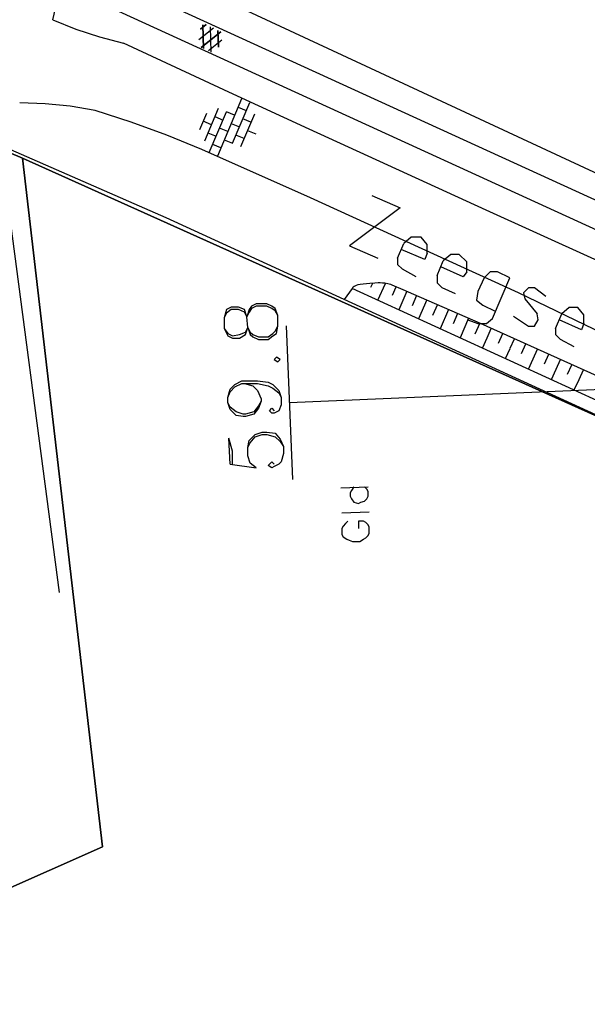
# Model space of a CAD drawing. Header units: millimetres. Extents: x 237058 to 239804, y 565701 to 567407.
# Tile 10 of 64: x 238074 to 238111, y 566033 to 566097. Entities that reach past the tile are written whole.
import ezdxf

# ---------------------------------------------------------------- set-up
doc = ezdxf.new("R2010")
doc.units = ezdxf.units.MM
doc.layers.add('T4675650', color=8, linetype='CONTINUOUS')

msp = doc.modelspace()

# ---------------------------------------------------------------- linework, layer by layer
at = {"layer": 'T4675650'}
for p, q in [((238086.08, 566097.125), (238085.718, 566096.834)), ((238085.718, 566096.834), (238086.08, 566097.125)), ((238085.911, 566095.566), (238085.859, 566097.103)), ((238085.859, 566097.103), (238085.911, 566095.566)), ((238086.554, 566096.891), (238085.606, 566096.128)), ((238086.554, 566096.891), (238085.606, 566096.128)), ((238087.027, 566096.656), (238085.766, 566095.632)), ((238085.766, 566095.632), (238087.027, 566096.656)), ((238086.406, 566095.339), (238086.365, 566096.977)), ((238086.406, 566095.339), (238086.365, 566096.977)), ((238086.889, 566095.663), (238086.852, 566096.736)), ((238086.852, 566096.736), (238086.889, 566095.663)), ((238087.11, 566096.108), (238086.246, 566095.412)), ((238087.11, 566096.108), (238086.246, 566095.412)), ((238088.384, 566092.286), (238086.814, 566088.572)), ((238087.793, 566089.409), (238088.914, 566092.061)), ((238085.671, 566090.306), (238086.119, 566091.367)), ((238086.874, 566091.673), (238085.977, 566089.551)), ((238086.283, 566088.796), (238087.405, 566091.449)), ((238087.935, 566091.224), (238087.405, 566091.449)), ((238088.16, 566091.755), (238088.69, 566091.531)), ((238089.221, 566091.307), (238088.324, 566089.184)), ((238086.426, 566090.612), (238085.895, 566090.836)), ((238086.65, 566091.142), (238087.18, 566090.918)), ((238087.711, 566090.694), (238088.242, 566090.47)), ((238088.996, 566090.776), (238088.466, 566091)), ((238086.201, 566090.081), (238086.732, 566089.857)), ((238087.487, 566090.163), (238086.956, 566090.388)), ((238088.772, 566090.245), (238089.303, 566090.021)), ((238087.038, 566089.102), (238086.508, 566089.327)), ((238087.262, 566089.633), (238087.793, 566089.409)), ((238088.548, 566089.715), (238088.017, 566089.939)), ((238072.713, 566089.277), (238076.545, 566060.202)), ((238098.519, 566081.931), (238098.92, 566082.893)), ((238101.084, 566080.809), (238101.485, 566081.771)), ((238099.721, 566080.729), (238098.839, 566081.21)), ((238095.566, 566079.972), (238095.053, 566079.252)), ((238096.783, 566080.041), (238096.906, 566080.31)), ((238097.242, 566079.203), (238097.743, 566080.294)), ((238098.183, 566079.522), (238098.434, 566080.07)), ((238099.124, 566079.779), (238098.609, 566078.575)), ((238102.287, 566079.606), (238101.405, 566080.007)), ((238099.756, 566079.505), (238099.464, 566078.839)), ((238100.414, 566079.217), (238099.878, 566077.993)), ((238101.104, 566078.915), (238100.796, 566078.212)), ((238101.827, 566078.598), (238101.28, 566077.349)), ((238102.417, 566078.339), (238102.123, 566077.667)), ((238103.13, 566078.027), (238102.573, 566076.755)), ((238106.055, 566078.163), (238107.017, 566077.522)), ((238108.78, 566077.361), (238109.181, 566078.324)), ((238091.72, 566067.537), (238091.296, 566077.528)), ((238103.852, 566077.711), (238103.533, 566077.003)), ((238104.327, 566076.749), (238104.607, 566077.37)), ((238104.03, 566076.089), (238104.326, 566076.745)), ((238105.073, 566076.412), (238105.354, 566077.034)), ((238105.821, 566076.075), (238106.102, 566076.696)), ((238109.983, 566076.159), (238109.101, 566076.64)), ((238105.522, 566075.409), (238105.821, 566076.071)), ((238106.569, 566075.739), (238106.849, 566076.359)), ((238107.317, 566075.4), (238107.597, 566076.021)), ((238107.014, 566074.728), (238107.316, 566075.399)), ((238108.064, 566075.064), (238108.344, 566075.684)), ((238108.811, 566074.725), (238109.092, 566075.347)), ((238153.009, 566075.142), (238091.508, 566072.533)), ((238108.506, 566074.048), (238108.811, 566074.724)), ((238109.561, 566074.39), (238109.839, 566075.01)), ((238110.306, 566074.05), (238110.587, 566074.673)), ((238109.998, 566073.367), (238110.306, 566074.049)), ((238087.637, 566068.538), (238087.56, 566070.239)), ((238094.827, 566066.992), (238096.605, 566067.069)), ((238094.904, 566065.369), (238096.682, 566065.446))]:
    msp.add_line(p, q, dxfattribs=at)
for points in [[(238148.478, 566070.194), (238127.602, 566079.919), (238075.497, 566104.194)], [(238081.874, 566099.241), (238120.638, 566081.474)], [(238076.118, 566097.44), (238076.367, 566098.44)], [(238079.623, 566098.339), (238082.909, 566096.841), (238119.911, 566079.887)], [(238076.118, 566097.44), (238077.616, 566096.835), (238079.15, 566096.328), (238080.714, 566095.921)], [(238129.727, 566073.495), (238129.414, 566073.62), (238121.44, 566077.254), (238104.276, 566085.063), (238092.771, 566090.326), (238087.839, 566092.607), (238080.714, 566095.921)], [(238078.884, 566091.546), (238077.259, 566091.815), (238075.62, 566091.979), (238073.974, 566092.04)], [(238085.796, 566088.997), (238083.524, 566089.931), (238081.219, 566090.781), (238078.884, 566091.546)], [(237682.145, 566064.273), (237721.191, 566065.75), (237755.586, 566067.125), (237785.734, 566067.898), (237796.551, 566068.422), (237797.142, 566068.459), (237804.674, 566068.855), (237836.71, 566069.616), (237879.937, 566070.465), (237940.145, 566071.259), (237955.869, 566071.873), (237966.473, 566073.027), (237980.122, 566074.154), (237993.164, 566076.645), (238018.992, 566081.114), (238071.236, 566089.673), (238074.158, 566088.429), (238148.895, 566054.823), (238148.478, 566070.194)], [(238057.991, 566034.541), (238068.745, 566038.949), (238079.354, 566043.655), (238074.158, 566088.429), (238071.236, 566089.673), (238018.992, 566081.114), (238029.044, 566069.223), (238057.991, 566034.541)], [(238095.053, 566079.252), (238083.494, 566084.558), (238072.713, 566089.277)], [(238128.224, 566069.432), (238120.506, 566072.859), (238106.367, 566079.673), (238092.853, 566085.858), (238085.796, 566088.997)], [(238147.423, 565928.347), (238146.48, 565946.297), (238145.027, 565980.648), (238144.52, 565985.863), (238151.845, 565986.437), (238148.895, 566054.823), (238074.158, 566088.429), (238079.354, 566043.655), (238068.745, 566038.949), (238057.991, 566034.541), (238099.044, 565985.839), (238128.383, 565950.528), (238147.423, 565928.347)], [(238096.835, 566086.02), (238098.679, 566085.218), (238095.392, 566082.733), (238097.236, 566081.931)], [(238100.443, 566082.252), (238100.443, 566082.813), (238100.042, 566083.294), (238099.401, 566083.294), (238098.92, 566082.893)], [(238100.443, 566082.252), (238100.282, 566081.851), (238098.759, 566082.492)], [(238098.519, 566081.931), (238098.519, 566081.53), (238098.839, 566081.21)], [(238103.008, 566081.049), (238103.008, 566081.691), (238102.527, 566082.172), (238101.966, 566082.172), (238101.485, 566081.771)], [(238103.008, 566081.049), (238102.768, 566080.729), (238101.325, 566081.37)], [(238103.088, 566077.923), (238103.73, 566077.682), (238104.291, 566077.682), (238104.692, 566078.003), (238105.814, 566080.648), (238105.012, 566081.049), (238104.531, 566081.049), (238104.131, 566080.648), (238103.73, 566079.767), (238103.65, 566079.205), (238104.05, 566078.885), (238104.852, 566078.484)], [(238101.084, 566080.809), (238101.084, 566080.328), (238101.405, 566080.007)], [(238103.894, 566077.692), (238099.578, 566079.583), (238098.879, 566079.884), (238098.175, 566080.176), (238098.071, 566080.215), (238097.971, 566080.245), (238097.876, 566080.268), (238097.695, 566080.301), (238097.534, 566080.317), (238097.392, 566080.325), (238097.267, 566080.326), (238097.047, 566080.319), (238096.717, 566080.293), (238096.282, 566080.247), (238096.078, 566080.222), (238095.928, 566080.191), (238095.821, 566080.157), (238095.747, 566080.124), (238095.695, 566080.094), (238095.625, 566080.039), (238095.594, 566080.007), (238095.566, 566079.972)], [(238144.573, 566057.823), (238144.484, 566057.867), (238143.188, 566058.502), (238130, 566064.341), (238111.738, 566072.548), (238095.566, 566079.972)], [(238108.139, 566079.446), (238107.418, 566080.007), (238107.017, 566080.007), (238106.696, 566079.686), (238106.776, 566079.286), (238107.578, 566078.324)], [(238120.433, 566067.621), (238117.341, 566069.02), (238095.053, 566079.252)], [(238087.251, 566077.351), (238087.483, 566076.887), (238087.792, 566076.732), (238088.256, 566076.732), (238088.642, 566076.964), (238088.797, 566077.428), (238088.72, 566078.124), (238088.565, 566078.588), (238088.179, 566078.742), (238087.715, 566078.742), (238087.405, 566078.588), (238087.251, 566078.047), (238087.251, 566077.351), (238087.483, 566077.042), (238087.792, 566076.887), (238088.256, 566076.964), (238088.642, 566077.119), (238088.797, 566077.428)], [(238088.72, 566078.124), (238088.565, 566078.433), (238088.179, 566078.588), (238087.715, 566078.588), (238087.405, 566078.356), (238087.251, 566078.047)], [(238088.797, 566077.428), (238088.952, 566076.964), (238089.106, 566076.81), (238089.493, 566076.655), (238090.111, 566076.655), (238090.42, 566076.887), (238090.652, 566077.042), (238090.73, 566077.505), (238090.73, 566078.201), (238090.575, 566078.665), (238090.343, 566078.82), (238090.034, 566078.974), (238089.338, 566078.974), (238089.029, 566078.82), (238088.874, 566078.588), (238088.72, 566078.124)], [(238090.73, 566078.201), (238090.575, 566078.51), (238090.343, 566078.665), (238090.034, 566078.82), (238089.338, 566078.82), (238089.029, 566078.665), (238088.874, 566078.433), (238088.72, 566078.124)], [(238110.624, 566077.682), (238110.624, 566078.243), (238110.223, 566078.724), (238109.662, 566078.724), (238109.181, 566078.324)], [(238107.017, 566077.522), (238107.418, 566077.522), (238107.658, 566077.923), (238107.578, 566078.324)], [(238110.624, 566077.682), (238110.464, 566077.281), (238109.021, 566077.923)], [(238088.797, 566077.428), (238088.952, 566077.119), (238089.106, 566076.964), (238089.493, 566076.81), (238090.111, 566076.81), (238090.42, 566077.042), (238090.575, 566077.196), (238090.73, 566077.505)], [(238144.986, 566059.144), (238123.672, 566068.77), (238103.894, 566077.692)], [(238108.78, 566077.361), (238108.78, 566076.961), (238109.101, 566076.64)], [(238090.498, 566075.341), (238090.73, 566075.186), (238090.884, 566075.341), (238090.652, 566075.495), (238090.498, 566075.341)], [(238088.565, 566073.795), (238089.106, 566073.64), (238089.415, 566073.331), (238089.647, 566072.79), (238089.647, 566072.635), (238089.493, 566072.171), (238089.183, 566071.785), (238088.642, 566071.63), (238088.488, 566071.63), (238088.024, 566071.708), (238087.637, 566072.094), (238087.483, 566072.558), (238087.483, 566072.867), (238087.637, 566073.408), (238087.947, 566073.718), (238088.41, 566073.949), (238089.415, 566073.949), (238090.111, 566073.872), (238090.42, 566073.718), (238090.807, 566073.331), (238090.961, 566072.867), (238090.961, 566072.403), (238090.807, 566072.017), (238090.498, 566071.862), (238090.343, 566071.862), (238090.188, 566072.017), (238090.343, 566072.171), (238090.498, 566072.017)], [(238087.483, 566072.867), (238087.637, 566073.254), (238087.947, 566073.563), (238088.41, 566073.795), (238089.415, 566073.795), (238090.111, 566073.64), (238090.42, 566073.486), (238090.807, 566073.176), (238090.961, 566072.867)], [(238089.647, 566072.635), (238089.493, 566072.326), (238089.183, 566071.94), (238088.642, 566071.785), (238088.488, 566071.785), (238088.024, 566071.94), (238087.637, 566072.249), (238087.483, 566072.558)], [(238087.792, 566068.538), (238087.792, 566069.389), (238087.56, 566070.239)], [(238087.637, 566068.538), (238089.338, 566068.306), (238088.952, 566068.615), (238088.797, 566069.079), (238088.797, 566069.62), (238088.874, 566070.084), (238089.261, 566070.471), (238089.725, 566070.625), (238090.034, 566070.625), (238090.575, 566070.548), (238090.884, 566070.162), (238091.116, 566069.698), (238091.116, 566069.234), (238090.961, 566068.693), (238090.807, 566068.538), (238090.498, 566068.384), (238090.343, 566068.306), (238090.111, 566068.461), (238090.343, 566068.693), (238090.498, 566068.538)], [(238088.797, 566069.62), (238088.952, 566069.93), (238089.261, 566070.316), (238089.725, 566070.471), (238090.034, 566070.471), (238090.575, 566070.316), (238090.884, 566070.007), (238091.116, 566069.698)], [(238095.677, 566067.069), (238095.522, 566066.838), (238095.445, 566066.683), (238095.445, 566066.451), (238095.522, 566066.296), (238095.677, 566066.064), (238095.986, 566065.987), (238096.141, 566066.064), (238096.373, 566066.142), (238096.527, 566066.296), (238096.605, 566066.451), (238096.605, 566066.76), (238096.527, 566066.915), (238096.373, 566067.069)], [(238095.29, 566064.828), (238095.136, 566064.673), (238094.981, 566064.518), (238094.904, 566064.364), (238094.904, 566063.977), (238094.981, 566063.823), (238095.213, 566063.668), (238095.368, 566063.591), (238095.6, 566063.513), (238096.063, 566063.513), (238096.295, 566063.668), (238096.45, 566063.745), (238096.605, 566063.9), (238096.682, 566064.055), (238096.682, 566064.441), (238096.605, 566064.596), (238096.45, 566064.75), (238096.295, 566064.828), (238095.986, 566064.828), (238095.986, 566064.364)]]:
    msp.add_lwpolyline(points, dxfattribs=at)

doc.saveas('drawing.dxf')
